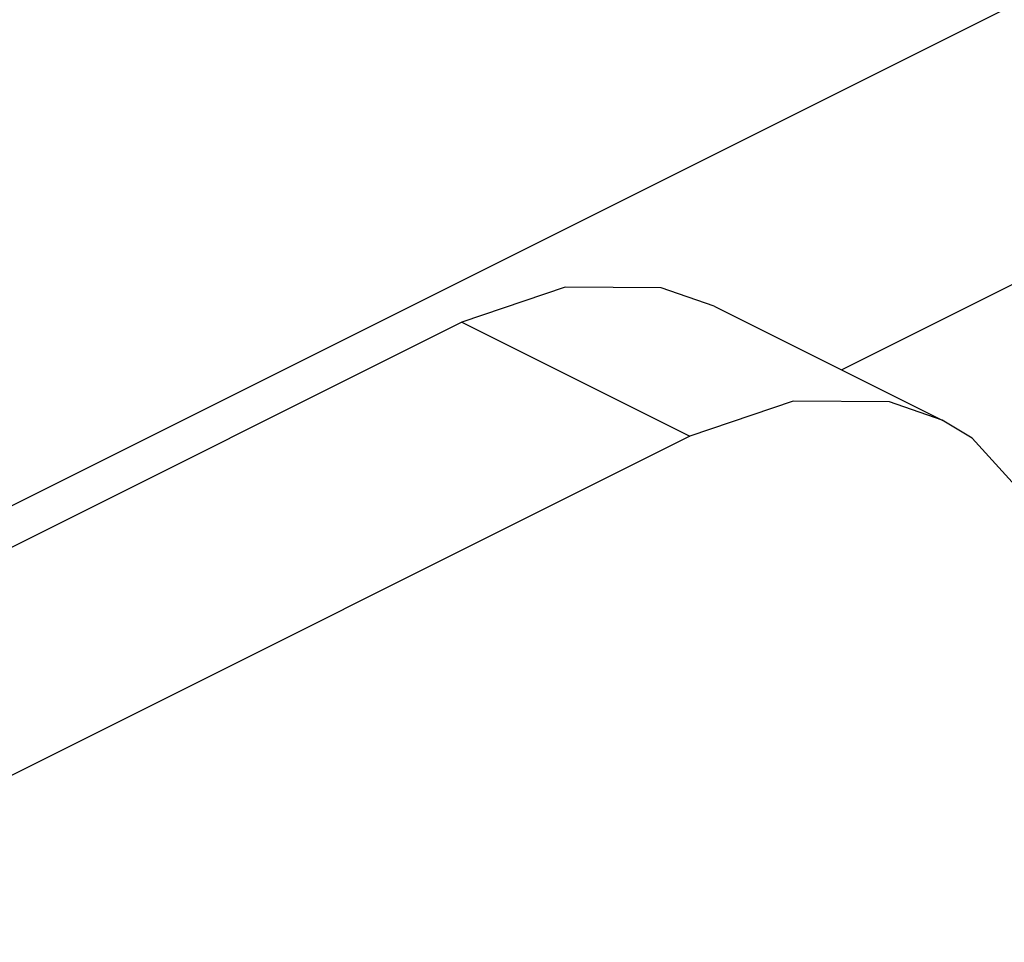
# Paper-space layout '005_EXP_CORICANT_PE_DRAWING_3_1' of a CAD drawing. Header units: millimetres. Extents: x 6 to 413, y 7 to 290.
# Tile 169 of 228: x 242.51 to 243.61, y 81.77 to 82.8. Entities that reach past the tile are written whole.
import ezdxf

# ---------------------------------------------------------------- set-up
doc = ezdxf.new("R2010")
doc.units = ezdxf.units.MM
doc.header["$LTSCALE"] = 23.1
doc.layers.add('123400001945H_RACK_HOLDER__BL89', color=7, linetype='CONTINUOUS')
doc.layers.add('BASE_CORIANT_BL85', color=7, linetype='CONTINUOUS')

# ---------------------------------------------------------------- blocks, each defined once
blk = doc.blocks.new('BASE_CORIANT_BL85', base_point=(229.3285, 99.074))
at = {"layer": 'BASE_CORIANT_BL85', "color": 3, "linetype": 'Continuous'}
for p, q in [((238.2097, 80.1161), (276.2408, 99.1316)), ((243.4256, 82.4125), (276.3808, 98.8901))]:
    blk.add_line(p, q, dxfattribs=at)
blk = doc.blocks.new('123400001945H_RACK_HOLDER__BL89', base_point=(241.0799, 77.3508))
at = {"layer": '123400001945H_RACK_HOLDER__BL89', "color": 7, "linetype": 'Continuous'}
for p, q in [((243.2835, 82.4835), (243.5381, 82.3563)), ((243.0018, 82.4656), (238.6425, 80.286)), ((243.0018, 82.4656), (243.2563, 82.3384)), ((243.2563, 82.3384), (238.897, 80.1587))]:
    blk.add_line(p, q, dxfattribs=at)
for points in [[(243.2836, 82.4835), (243.2245, 82.5039), (243.1171, 82.5047), (243.0018, 82.4656)], [(243.5381, 82.3562), (243.4791, 82.3766), (243.3716, 82.3774), (243.2563, 82.3384)], [(243.7018, 82.0155), (243.6866, 82.1491), (243.6421, 82.2585), (243.5713, 82.3361), (243.5381, 82.3562)]]:
    blk.add_lwpolyline(points, dxfattribs=at)

psp = doc.layouts.new('005_EXP_CORICANT_PE_DRAWING_3_1')

# ---------------------------------------------------------------- block references
at = {"layer": '123400001945H_RACK_HOLDER__BL89'}
psp.add_blockref('123400001945H_RACK_HOLDER__BL89', (241.0799, 77.3508), dxfattribs=at)
at = {"layer": 'BASE_CORIANT_BL85'}
psp.add_blockref('BASE_CORIANT_BL85', (229.3285, 99.074), dxfattribs=at)

doc.saveas('drawing.dxf')
